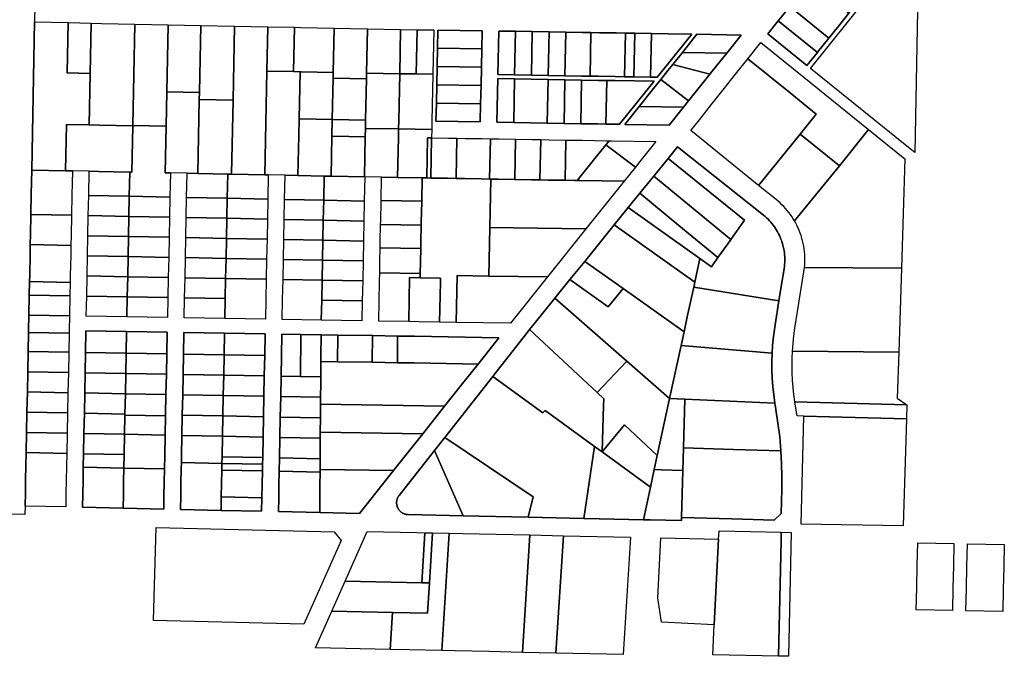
# Model space of a CAD drawing. Header units: feet. Extents: x -20058473 to 1466342, y -20424011 to 753407.
# Tile 52 of 58: x 1456492 to 1466133, y 732600 to 738835. Entities that reach past the tile are written whole.
import ezdxf

# ---------------------------------------------------------------- set-up
doc = ezdxf.new("R2010")
doc.units = ezdxf.units.FT
doc.header["$MEASUREMENT"] = 0
doc.layers.add('vanwert_121013_d_joined', color=247, linetype='Continuous')

msp = doc.modelspace()

# ---------------------------------------------------------------- linework, layer by layer
at = {"layer": 'vanwert_121013_d_joined'}
for points in [[(1464518.3, 739570.7), (1464421.2, 739449.5), (1464324.1, 739328.2), (1464227.1, 739207), (1464130, 739085.7), (1464032.9, 738964.5), (1463922, 738825.9), (1463920.5, 738824), (1463817.8, 738695.8), (1464201.2, 738386), (1464303.9, 738514.2), (1464305.4, 738516.2), (1464416.3, 738654.7), (1464513.7, 738776.3), (1464611, 738897.9), (1464708.4, 739019.5), (1464805.7, 739141.1), (1464903.1, 739262.7), (1464518.3, 739570.7)], [(1465289.8, 739208.5), (1465284.2, 738925.9), (1465256.6, 737533.3), (1465162.7, 737609.1), (1464237, 738357.1), (1464967.7, 739269.8), (1465063.6, 739389.6), (1465289.8, 739208.5)], [(1464611, 738897.9), (1464513.7, 738776.3), (1464416.3, 738654.7), (1464032.9, 738964.5), (1464130, 739085.7), (1464227.1, 739207), (1464611, 738897.9)], [(1464416.3, 738654.7), (1464305.4, 738516.2), (1464303.9, 738514.2), (1463920.5, 738824), (1463922, 738825.9), (1464032.9, 738964.5), (1464416.3, 738654.7)], [(1456965.9, 738806.1), (1456956.1, 738313.3), (1456959.4, 738313.2), (1457182.8, 738308.6), (1457172.8, 737804.3), (1456949.4, 737808.9), (1456940.4, 737355.5), (1456610.7, 737362.3), (1456637.2, 738812.9), (1456965.9, 738806.1)], [(1457182.8, 738308.6), (1456959.4, 738313.2), (1456956.1, 738313.3), (1456965.9, 738806.1), (1456969.2, 738806), (1457192.6, 738801.4), (1457182.8, 738308.6)], [(1457182.8, 738308.6), (1457192.6, 738801.4), (1457294.5, 738799.3), (1457619.7, 738792.6), (1457600, 737799.3), (1457599.9, 737795.5), (1457274.6, 737802.2), (1457172.8, 737804.3), (1457182.8, 738308.6)], [(1457600, 737799.3), (1457619.7, 738792.6), (1457944.9, 738785.9), (1457931.9, 738128.8), (1457925.2, 737792.6), (1457600, 737799.3)], [(1464303.9, 738514.2), (1464201.2, 738386), (1463817.8, 738695.8), (1463920.5, 738824), (1464303.9, 738514.2)], [(1458252.7, 738122.2), (1457931.9, 738128.8), (1457944.9, 738785.9), (1458266.8, 738779.2), (1458252.7, 738122.2)], [(1458581, 738047.2), (1458251.2, 738054), (1458252.7, 738122.2), (1458266.8, 738779.2), (1458595.4, 738772.4), (1458581, 738047.2)], [(1458912.1, 738332.1), (1458891.9, 737315.2), (1458566.6, 737321.9), (1458581, 738047.2), (1458595.4, 738772.4), (1458920.7, 738765.7), (1458912.1, 738332.1)], [(1459174.9, 738326.6), (1458912.1, 738332.1), (1458920.7, 738765.7), (1459183.5, 738760.3), (1459174.9, 738326.6)], [(1459174.9, 738326.6), (1459183.5, 738760.3), (1459245.9, 738759), (1459571.2, 738752.3), (1459562.6, 738318.6), (1459247.2, 738325.1), (1459237.3, 738325.3), (1459174.9, 738326.6)], [(1459571.2, 738752.3), (1459896.4, 738745.6), (1459887.8, 738311.9), (1459886.7, 738255.7), (1459561.4, 738262.4), (1459562.6, 738318.6), (1459571.2, 738752.3)], [(1460213.1, 738306.5), (1459887.8, 738311.9), (1459896.4, 738745.6), (1460221.7, 738740.1), (1460213.1, 738306.5)], [(1460384.3, 738737.4), (1460375.7, 738303.8), (1460213.1, 738306.5), (1460221.7, 738740.1), (1460384.3, 738737.4)], [(1460375.7, 738303.8), (1460384.3, 738737.4), (1460547, 738734.7), (1460538.4, 738301), (1460375.7, 738303.8)], [(1461002.3, 737833.2), (1461005.9, 738011.9), (1461009.4, 738190.6), (1461013, 738369.4), (1461016.5, 738548.1), (1461020.1, 738726.8), (1460586.4, 738734.1), (1460582.9, 738555.3), (1460579.3, 738376.6), (1460575.7, 738197.9), (1460572.2, 738019.2), (1460568.6, 737840.4), (1461002.3, 737833.2)], [(1461016.5, 738548.1), (1460582.9, 738555.3), (1460586.4, 738734.1), (1461020.1, 738726.8), (1461016.5, 738548.1)], [(1461347, 738721.4), (1461338.5, 738294.3), (1461174.2, 738297), (1461182.7, 738724.1), (1461347, 738721.4)], [(1461182.7, 738724.1), (1461174.2, 738297), (1461338.5, 738294.3), (1461502.8, 738291.5), (1461667.1, 738288.8), (1461831.4, 738286), (1461995.6, 738283.3), (1462077.8, 738281.9), (1462159.9, 738280.6), (1462324.2, 738277.8), (1462415, 738276.3), (1462505.7, 738274.8), (1462670, 738272.1), (1462735.2, 738271), (1462836.8, 738397.9), (1463072.7, 738692.6), (1462842.8, 738696.4), (1462678.5, 738699.2), (1462514.2, 738701.9), (1462423.5, 738703.4), (1462332.7, 738704.9), (1462168.4, 738707.7), (1462086.3, 738709), (1462004.1, 738710.4), (1461839.9, 738713.1), (1461675.6, 738715.9), (1461511.3, 738718.6), (1461347, 738721.4), (1461182.7, 738724.1)], [(1461511.3, 738718.6), (1461502.8, 738291.5), (1461338.5, 738294.3), (1461347, 738721.4), (1461511.3, 738718.6)], [(1461675.6, 738715.9), (1461667.1, 738288.8), (1461502.8, 738291.5), (1461511.3, 738718.6), (1461675.6, 738715.9)], [(1461675.6, 738715.9), (1461839.9, 738713.1), (1461831.4, 738286), (1461667.1, 738288.8), (1461675.6, 738715.9)], [(1461831.4, 738286), (1461839.9, 738713.1), (1462004.1, 738710.4), (1462086.3, 738709), (1462077.8, 738281.9), (1461995.6, 738283.3), (1461831.4, 738286)], [(1462086.3, 738709), (1462168.4, 738707.7), (1462332.7, 738704.9), (1462423.5, 738703.4), (1462415, 738276.3), (1462324.2, 738277.8), (1462159.9, 738280.6), (1462077.8, 738281.9), (1462086.3, 738709)], [(1462514.2, 738701.9), (1462505.7, 738274.8), (1462415, 738276.3), (1462423.5, 738703.4), (1462514.2, 738701.9)], [(1462850.1, 737802.4), (1462991.3, 737978.8), (1463040.1, 738039.8), (1463132.5, 738155.2), (1463249.1, 738300.9), (1463273.8, 738331.7), (1463415, 738508.1), (1463556.3, 738684.5), (1463122.6, 738691.8), (1462981.3, 738515.3), (1462887.3, 738397.9), (1462840.1, 738338.9), (1462769.5, 738250.7), (1462698.9, 738162.5), (1462557.6, 737986), (1462416.4, 737809.6), (1462850.1, 737802.4)], [(1462670, 738272.1), (1462505.7, 738274.8), (1462514.2, 738701.9), (1462678.5, 738699.2), (1462670, 738272.1)], [(1462678.5, 738699.2), (1462842.8, 738696.4), (1463072.7, 738692.6), (1462836.8, 738397.9), (1462735.2, 738271), (1462670, 738272.1), (1462678.5, 738699.2)], [(1462981.3, 738515.3), (1463122.6, 738691.8), (1463556.3, 738684.5), (1463415, 738508.1), (1462981.3, 738515.3)], [(1464518, 737405.3), (1464134.6, 737715.1), (1464292.5, 737910), (1464035.4, 738117.8), (1463622.6, 738451.3), (1463750.1, 738611.1), (1464169.2, 738272.4), (1464804.6, 737759.1), (1464518, 737405.3)], [(1461013, 738369.4), (1460579.3, 738376.6), (1460582.9, 738555.3), (1461016.5, 738548.1), (1461013, 738369.4)], [(1463415, 738508.1), (1463273.8, 738331.7), (1463249.1, 738300.9), (1462887.3, 738397.9), (1462981.3, 738515.3), (1463415, 738508.1)], [(1463622.6, 738451.3), (1464035.4, 738117.8), (1464292.5, 737910), (1464134.6, 737715.1), (1463727.5, 737212.6), (1463062.5, 737749.3), (1463147.3, 737855.5), (1463264.2, 738002.1), (1463381.1, 738148.6), (1463501.8, 738300), (1463622.6, 738451.3)], [(1459224.9, 737700.2), (1459217.1, 737308.5), (1459091.1, 737311.1), (1458926.8, 737314.5), (1458891.9, 737315.2), (1458912.1, 738332.1), (1459174.9, 738326.6), (1459237.3, 738325.3), (1459228.1, 737862.8), (1459224.9, 737700.2)], [(1459562.6, 738318.6), (1459561.4, 738262.4), (1459553.4, 737857.4), (1459238, 737862.6), (1459228.1, 737862.8), (1459237.3, 738325.3), (1459247.2, 738325.1), (1459562.6, 738318.6)], [(1459878.7, 737851.9), (1459886.7, 738255.7), (1459887.8, 738311.9), (1460213.1, 738306.5), (1460203.9, 737846.5), (1460202.3, 737765.2), (1459877.1, 737770.6), (1459878.7, 737851.9)], [(1460527.6, 737759.8), (1460202.3, 737765.2), (1460203.9, 737846.5), (1460213.1, 738306.5), (1460375.7, 738303.8), (1460538.4, 738301), (1460529.2, 737841.1), (1460527.6, 737759.8)], [(1461009.4, 738190.6), (1460575.7, 738197.9), (1460579.3, 738376.6), (1461013, 738369.4), (1461009.4, 738190.6)], [(1463249.1, 738300.9), (1463132.5, 738155.2), (1463040.1, 738039.8), (1462769.5, 738250.7), (1462840.1, 738338.9), (1462887.3, 738397.9), (1463249.1, 738300.9)], [(1459553.4, 737857.4), (1459561.4, 738262.4), (1459886.7, 738255.7), (1459878.7, 737851.9), (1459553.4, 737857.4)], [(1461329.3, 737827.7), (1461165, 737830.5), (1461173.5, 738257.6), (1461337.7, 738254.8), (1461329.3, 737827.7)], [(1461173.5, 738257.6), (1461165, 737830.5), (1461329.3, 737827.7), (1461493.5, 737825), (1461657.8, 737822.3), (1461822.1, 737819.5), (1461986.4, 737816.8), (1462150.6, 737814), (1462232.8, 737812.7), (1462314.9, 737811.3), (1462366.5, 737810.4), (1462704, 738232.1), (1462323.4, 738238.4), (1462241.3, 738239.8), (1462159.1, 738241.1), (1461994.9, 738243.9), (1461830.6, 738246.6), (1461666.3, 738249.4), (1461502, 738252.1), (1461337.7, 738254.8), (1461173.5, 738257.6)], [(1461657.8, 737822.3), (1461493.5, 737825), (1461329.3, 737827.7), (1461337.7, 738254.8), (1461502, 738252.1), (1461666.3, 738249.4), (1461657.8, 737822.3)], [(1461822.1, 737819.5), (1461657.8, 737822.3), (1461666.3, 738249.4), (1461830.6, 738246.6), (1461822.1, 737819.5)], [(1461986.4, 737816.8), (1461822.1, 737819.5), (1461830.6, 738246.6), (1461994.9, 738243.9), (1461986.4, 737816.8)], [(1461986.4, 737816.8), (1461994.9, 738243.9), (1462159.1, 738241.1), (1462241.3, 738239.8), (1462232.8, 737812.7), (1462150.6, 737814), (1461986.4, 737816.8)], [(1462241.3, 738239.8), (1462323.4, 738238.4), (1462704, 738232.1), (1462366.5, 737810.4), (1462314.9, 737811.3), (1462232.8, 737812.7), (1462241.3, 738239.8)], [(1463040.1, 738039.8), (1462991.3, 737978.8), (1462557.6, 737986), (1462698.9, 738162.5), (1462769.5, 738250.7), (1463040.1, 738039.8)], [(1457967.5, 737334.3), (1457916.1, 737335.4), (1457925.2, 737792.6), (1457931.9, 738128.8), (1458252.7, 738122.2), (1458251.2, 738054), (1458235.6, 737328.8), (1458131.8, 737330.9), (1457967.5, 737334.3)], [(1461005.9, 738011.9), (1460572.2, 738019.2), (1460575.7, 738197.9), (1461009.4, 738190.6), (1461005.9, 738011.9)], [(1458581, 738047.2), (1458566.6, 737321.9), (1458529.3, 737322.7), (1458235.6, 737328.8), (1458251.2, 738054), (1458581, 738047.2)], [(1461002.3, 737833.2), (1460568.6, 737840.4), (1460572.2, 738019.2), (1461005.9, 738011.9), (1461002.3, 737833.2)], [(1462991.3, 737978.8), (1462850.1, 737802.4), (1462416.4, 737809.6), (1462557.6, 737986), (1462991.3, 737978.8)], [(1459550.2, 737694.7), (1459542.4, 737301.8), (1459473.9, 737303.2), (1459217.1, 737308.5), (1459224.9, 737700.2), (1459228.1, 737862.8), (1459238, 737862.6), (1459553.4, 737857.4), (1459550.2, 737694.7)], [(1459553.4, 737857.4), (1459878.7, 737851.9), (1459877.1, 737770.6), (1459875.4, 737689.3), (1459560, 737694.6), (1459550.2, 737694.7), (1459553.4, 737857.4)], [(1457599.9, 737795.5), (1457590.9, 737342.1), (1457570, 737342.5), (1457265.6, 737348.8), (1457172.5, 737350.7), (1457008.2, 737354.1), (1456940.4, 737355.5), (1456949.4, 737808.9), (1457172.8, 737804.3), (1457274.6, 737802.2), (1457599.9, 737795.5)], [(1457570, 737342.5), (1457590.9, 737342.1), (1457599.9, 737795.5), (1457600, 737799.3), (1457925.2, 737792.6), (1457916.1, 737335.4), (1457967.5, 737334.3), (1457962.8, 737097.8), (1457565.3, 737106), (1457570, 737342.5)], [(1459875.4, 737689.3), (1459877.1, 737770.6), (1460202.3, 737765.2), (1460200.7, 737683.9), (1460192.9, 737289.6), (1460035.7, 737292.3), (1459871.4, 737295), (1459867.6, 737295.1), (1459875.4, 737689.3)], [(1460527.6, 737759.8), (1460526, 737678.5), (1460486.6, 737679.1), (1460478.7, 737284.9), (1460433.2, 737285.6), (1460192.9, 737289.6), (1460200.7, 737683.9), (1460202.3, 737765.2), (1460527.6, 737759.8)], [(1464518, 737405.3), (1464804.6, 737759.1), (1465158.5, 737473.8), (1465125.1, 736401.6), (1464177.1, 736408.7), (1464179.3, 736434.9), (1464180.6, 736461.2), (1464180.9, 736487.5), (1464180.4, 736513.7), (1464179, 736540), (1464176.6, 736566.2), (1464173.4, 736592.3), (1464169.2, 736618.2), (1464164.1, 736644), (1464158.2, 736669.6), (1464151.3, 736695), (1464143.6, 736720.1), (1464135, 736745), (1464125.5, 736769.5), (1464115.2, 736793.7), (1464104.1, 736817.5), (1464092.1, 736840.9), (1464079.3, 736863.9), (1464518, 737405.3)], [(1459875.4, 737689.3), (1459867.6, 737295.1), (1459552.2, 737301.6), (1459542.4, 737301.8), (1459550.2, 737694.7), (1459560, 737694.6), (1459875.4, 737689.3)], [(1460526, 737678.5), (1460518.1, 737284.2), (1460478.7, 737284.9), (1460486.6, 737679.1), (1460526, 737678.5)], [(1460518.1, 737284.2), (1460526, 737678.5), (1460690.3, 737675.7), (1460772.4, 737674.4), (1460764.6, 737280.1), (1460682.4, 737281.5), (1460518.1, 737284.2)], [(1460772.4, 737674.4), (1460854.5, 737673), (1461018.8, 737670.2), (1461101, 737668.9), (1461093.1, 737274.6), (1461011, 737276), (1460846.7, 737278.7), (1460764.6, 737280.1), (1460772.4, 737674.4)], [(1461101, 737668.9), (1461183.1, 737667.5), (1461347.4, 737664.8), (1461339.5, 737270.5), (1461175.3, 737273.3), (1461105.4, 737274.4), (1461093.1, 737274.6), (1461101, 737668.9)], [(1461339.5, 737270.5), (1461347.4, 737664.8), (1461511.6, 737662), (1461593.8, 737660.7), (1461585.9, 737266.4), (1461503.8, 737267.8), (1461339.5, 737270.5)], [(1461585.9, 737266.4), (1461593.8, 737660.7), (1461675.9, 737659.3), (1461840.2, 737656.5), (1461832.4, 737262.3), (1461668.1, 737265), (1461585.9, 737266.4)], [(1461832.4, 737262.3), (1461840.2, 737656.5), (1462004.5, 737653.8), (1462238, 737649.9), (1462262.9, 737649.5), (1462231.1, 737609.7), (1461951.4, 737260.3), (1461926.5, 737260.7), (1461832.4, 737262.3)], [(1462262.9, 737649.5), (1462287.9, 737649.1), (1462721.6, 737641.8), (1462565.8, 737447.2), (1462520.6, 737390.8), (1462231.1, 737609.7), (1462262.9, 737649.5)], [(1464079.3, 736863.9), (1464066.4, 736885.5), (1464052.7, 736906.6), (1464038.3, 736927.3), (1464023.2, 736947.5), (1464007.5, 736967.2), (1463991.1, 736986.3), (1463974.1, 737004.9), (1463956.5, 737022.9), (1463938.2, 737040.3), (1463919.5, 737057.1), (1463900.1, 737073.3), (1463727.5, 737212.6), (1464134.6, 737715.1), (1464518, 737405.3), (1464079.3, 736863.9)], [(1462933.7, 737590.1), (1462841.8, 737476.6), (1462702.1, 737304.2), (1462668.5, 737262.7), (1462565.1, 737135), (1462451.3, 736994.6), (1462314.8, 736826.1), (1462170, 736647.4), (1462025.2, 736468.6), (1461880.4, 736289.9), (1461732.5, 736107.4), (1461530.4, 735857.9), (1461484.9, 735800), (1461454.4, 735761.3), (1461144.6, 735367.1), (1461124.3, 735341.2), (1460654.6, 734743.7), (1460553, 734614.6), (1460207.3, 734174.8), (1460204.9, 734171.6), (1460202.6, 734168.4), (1460200.5, 734165.1), (1460198.4, 734161.6), (1460196.5, 734158.2), (1460194.6, 734154.6), (1460192.9, 734151), (1460191.4, 734147.4), (1460189.9, 734143.7), (1460188.6, 734139.9), (1460187.4, 734136.1), (1460186.4, 734132.3), (1460185.4, 734128.4), (1460184.6, 734124.5), (1460184, 734120.6), (1460183.5, 734116.6), (1460183.1, 734112.7), (1460182.9, 734108.7), (1460182.8, 734104.7), (1460182.8, 734100.7), (1460183, 734096.8), (1460183.3, 734092.8), (1460183.7, 734088.9), (1460184.3, 734084.9), (1460185, 734081), (1460185.9, 734077.1), (1460186.9, 734073.3), (1460188, 734069.4), (1460189.2, 734065.7), (1460190.6, 734061.9), (1460192.1, 734058.2), (1460193.8, 734054.6), (1460195.5, 734051.1), (1460197.4, 734047.5), (1460199.4, 734044.1), (1460201.5, 734040.7), (1460203.8, 734037.4), (1460206.1, 734034.2), (1460208.6, 734031.1), (1460211.1, 734028.1), (1460213.8, 734025.1), (1460216.6, 734022.3), (1460219.5, 734019.5), (1460222.4, 734016.8), (1460225.5, 734014.3), (1460228.6, 734011.8), (1460231.8, 734009.5), (1460235.1, 734007.3), (1460238.5, 734005.2), (1460241.9, 734003.2), (1460245.5, 734001.3), (1460249, 733999.6), (1460252.7, 733997.9), (1460256.4, 733996.4), (1460260.1, 733995.1), (1460263.9, 733993.8), (1460267.7, 733992.7), (1460271.6, 733991.7), (1460275.4, 733990.9), (1460279.4, 733990.2), (1460283.3, 733989.6), (1460287.3, 733989.2), (1460291.2, 733988.9), (1460295.2, 733988.7), (1460834.3, 733976.7), (1461471.6, 733962.5), (1462017.7, 733950.3), (1462165.5, 733947), (1462599.2, 733937.3), (1462666.1, 733935.8), (1462971.5, 733929), (1462972.3, 733960.2), (1463465, 733946), (1463881, 733934), (1463948.4, 733997.8), (1463954.5, 734234), (1463955.8, 734360.7), (1463952.9, 734487.4), (1463945.9, 734613.9), (1463933.9, 734748.6), (1463917.3, 734882.8), (1463896.1, 735016.3), (1463885.9, 735078.8), (1463875, 735160.2), (1463866.7, 735241.9), (1463861.2, 735323.9), (1463858.3, 735406), (1463858.1, 735488.1), (1463860.6, 735570.3), (1463864.9, 735639.5), (1463871, 735708.6), (1463879.1, 735777.5), (1463889, 735846.1), (1463926.7, 736082.5), (1463976.8, 736397.5), (1463979.6, 736416.9), (1463981.6, 736436.3), (1463983, 736455.8), (1463983.7, 736475.3), (1463983.7, 736494.8), (1463983, 736514.4), (1463981.7, 736533.8), (1463979.6, 736553.3), (1463976.9, 736572.6), (1463973.5, 736591.9), (1463969.5, 736611), (1463964.8, 736629.9), (1463959.4, 736648.7), (1463953.3, 736667.3), (1463946.7, 736685.6), (1463939.3, 736703.7), (1463931.4, 736721.6), (1463922.8, 736739.1), (1463913.7, 736756.4), (1463903.9, 736773.3), (1463893.5, 736789.9), (1463882.6, 736806), (1463871.1, 736821.8), (1463859.1, 736837.2), (1463846.5, 736852.2), (1463833.4, 736866.7), (1463819.8, 736880.7), (1463805.8, 736894.3), (1463791.2, 736907.3), (1463776.3, 736919.9), (1462933.7, 737590.1)], [(1462410, 737252.7), (1461976.3, 737259.9), (1461951.4, 737260.3), (1462231.1, 737609.7), (1462520.6, 737390.8), (1462410, 737252.7)], [(1463926.7, 736082.5), (1463092.5, 736215.3), (1463103.4, 736265.6), (1463153.2, 736495.8), (1463265.4, 736416), (1463329.7, 736506.4), (1463424.8, 736640.3), (1463455.8, 736683.8), (1463589.7, 736872.3), (1462841.8, 737476.6), (1462933.7, 737590.1), (1463776.3, 736919.9), (1463791.2, 736907.3), (1463805.8, 736894.3), (1463819.8, 736880.7), (1463833.4, 736866.7), (1463846.5, 736852.2), (1463859.1, 736837.2), (1463871.1, 736821.8), (1463882.6, 736806), (1463893.5, 736789.9), (1463903.9, 736773.3), (1463913.7, 736756.4), (1463922.8, 736739.1), (1463931.4, 736721.6), (1463939.3, 736703.7), (1463946.7, 736685.6), (1463953.3, 736667.3), (1463959.4, 736648.7), (1463964.8, 736629.9), (1463969.5, 736611), (1463973.5, 736591.9), (1463976.9, 736572.6), (1463979.6, 736553.3), (1463981.7, 736533.8), (1463983, 736514.4), (1463983.7, 736494.8), (1463983.7, 736475.3), (1463983, 736455.8), (1463981.6, 736436.3), (1463979.6, 736416.9), (1463976.8, 736397.5), (1463926.7, 736082.5)], [(1462702.1, 737304.2), (1462841.8, 737476.6), (1463589.7, 736872.3), (1463455.8, 736683.8), (1462702.1, 737304.2)], [(1456602.1, 736928.2), (1456606, 737125.8), (1456610.7, 737362.3), (1456940.4, 737355.5), (1457008.2, 737354.1), (1457003.5, 737117.6), (1456999.6, 736920.3), (1456602.1, 736928.2)], [(1457167.8, 737114.2), (1457172.5, 737350.7), (1457265.6, 737348.8), (1457570, 737342.5), (1457565.3, 737106), (1457167.8, 737114.2)], [(1458235.6, 737328.8), (1458529.3, 737322.7), (1458524.6, 737086.2), (1458127.1, 737094.4), (1458131.8, 737330.9), (1458235.6, 737328.8)], [(1458891.9, 737315.2), (1458926.8, 737314.5), (1458922.1, 737078), (1458524.6, 737086.2), (1458529.3, 737322.7), (1458566.6, 737321.9), (1458891.9, 737315.2)], [(1459217.1, 737308.5), (1459473.9, 737303.2), (1459469.2, 737066.7), (1459086.4, 737074.6), (1459091.1, 737311.1), (1459217.1, 737308.5)], [(1459866.7, 737058.5), (1459469.2, 737066.7), (1459473.9, 737303.2), (1459542.4, 737301.8), (1459552.2, 737301.6), (1459867.6, 737295.1), (1459871.4, 737295), (1459866.7, 737058.5)], [(1460192.9, 737289.6), (1460433.2, 737285.6), (1460428.7, 737056.3), (1460031.1, 737062.9), (1460035.7, 737292.3), (1460192.9, 737289.6)], [(1460603.3, 735873.4), (1460611.1, 736264.4), (1460611.9, 736303.8), (1460413.8, 736307.1), (1460414.6, 736349.8), (1460416.9, 736463.2), (1460419.5, 736593.5), (1460420.7, 736658.7), (1460424, 736821.3), (1460424.6, 736854.2), (1460428.5, 737049.7), (1460428.7, 737056.3), (1460433.2, 737285.6), (1460478.7, 737284.9), (1460518.1, 737284.2), (1460682.4, 737281.5), (1460764.6, 737280.1), (1460846.7, 737278.7), (1461011, 737276), (1461093.1, 737274.6), (1461105.4, 737274.4), (1461096, 736801.3), (1461086.6, 736324.9), (1460776.7, 736330.1), (1460767.6, 735870.6), (1460603.3, 735873.4)], [(1461951.4, 737260.3), (1461976.3, 737259.9), (1462410, 737252.7), (1462036.1, 736785.6), (1461096, 736801.3), (1461105.4, 737274.4), (1461175.3, 737273.3), (1461339.5, 737270.5), (1461503.8, 737267.8), (1461585.9, 737266.4), (1461668.1, 737265), (1461832.4, 737262.3), (1461926.5, 737260.7), (1461951.4, 737260.3)], [(1462702.1, 737304.2), (1463455.8, 736683.8), (1463424.8, 736640.3), (1463329.7, 736506.4), (1462947.4, 736820.7), (1462565.1, 737135), (1462668.5, 737262.7), (1462702.1, 737304.2)], [(1457163.9, 736917), (1457167.8, 737114.2), (1457565.3, 737106), (1457561.4, 736909.1), (1457163.9, 736917)], [(1457561.4, 736909.1), (1457565.3, 737106), (1457962.8, 737097.8), (1457958.9, 736901.1), (1457561.4, 736909.1)], [(1458123.2, 736897.8), (1458127.1, 737094.4), (1458524.6, 737086.2), (1458520.7, 736889.9), (1458123.2, 736897.8)], [(1458520.7, 736889.9), (1458524.6, 737086.2), (1458922.1, 737078), (1458918.2, 736881.9), (1458520.7, 736889.9)], [(1459082.5, 736878.7), (1459086.4, 737074.6), (1459469.2, 737066.7), (1459465.3, 736871), (1459082.5, 736878.7)], [(1459862.8, 736863.1), (1459465.3, 736871), (1459469.2, 737066.7), (1459866.7, 737058.5), (1459862.8, 736863.1)], [(1460428.7, 737056.3), (1460428.5, 737049.7), (1460424.6, 736854.2), (1460424, 736821.3), (1460026.4, 736828), (1460027.1, 736860.8), (1460031, 737056.3), (1460031.1, 737062.9), (1460428.7, 737056.3)], [(1463329.7, 736506.4), (1463265.4, 736416), (1463153.2, 736495.8), (1462858.4, 736705.3), (1462451.3, 736994.6), (1462565.1, 737135), (1462947.4, 736820.7), (1463329.7, 736506.4)], [(1462314.8, 736826.1), (1462451.3, 736994.6), (1462858.4, 736705.3), (1463153.2, 736495.8), (1463103.4, 736265.6), (1462314.8, 736826.1)], [(1456999.6, 736920.3), (1456995.7, 736723), (1456993.7, 736624.3), (1456596.2, 736631.9), (1456598.1, 736730.7), (1456602.1, 736928.2), (1456999.6, 736920.3)], [(1457159.9, 736719.8), (1457163.9, 736917), (1457561.4, 736909.1), (1457557.5, 736712.1), (1457159.9, 736719.8)], [(1457557.5, 736712.1), (1457561.4, 736909.1), (1457958.9, 736901.1), (1457955, 736704.5), (1457557.5, 736712.1)], [(1458119.3, 736701.3), (1458123.2, 736897.8), (1458520.7, 736889.9), (1458516.8, 736693.6), (1458119.3, 736701.3)], [(1458516.8, 736693.6), (1458520.7, 736889.9), (1458918.2, 736881.9), (1458914.4, 736685.9), (1458516.8, 736693.6)], [(1459078.6, 736682.7), (1459082.5, 736878.7), (1459465.3, 736871), (1459461.4, 736675.3), (1459078.6, 736682.7)], [(1459858.9, 736667.7), (1459461.4, 736675.3), (1459465.3, 736871), (1459862.8, 736863.1), (1459858.9, 736667.7)], [(1460026.4, 736828), (1460424, 736821.3), (1460420.7, 736658.7), (1460419.5, 736593.5), (1460021.9, 736600.2), (1460023.2, 736665.3), (1460026.4, 736828)], [(1461086.6, 736324.9), (1461096, 736801.3), (1462036.1, 736785.6), (1461659.7, 736315.4), (1461086.6, 736324.9)], [(1462400.2, 736202.1), (1462025.2, 736468.6), (1462170, 736647.4), (1462314.8, 736826.1), (1463103.4, 736265.6), (1463092.5, 736215.3), (1463029.6, 735925.2), (1462997.6, 735777.5), (1462400.2, 736202.1)], [(1457156, 736522.6), (1457159.9, 736719.8), (1457557.5, 736712.1), (1457553.6, 736515.2), (1457156, 736522.6)], [(1457553.6, 736515.2), (1457557.5, 736712.1), (1457955, 736704.5), (1457951.1, 736507.8), (1457553.6, 736515.2)], [(1458115.4, 736504.7), (1458119.3, 736701.3), (1458516.8, 736693.6), (1458512.9, 736497.3), (1458115.4, 736504.7)], [(1458512.9, 736497.3), (1458516.8, 736693.6), (1458914.4, 736685.9), (1458910.5, 736489.9), (1458512.9, 736497.3)], [(1459074.7, 736486.8), (1459078.6, 736682.7), (1459461.4, 736675.3), (1459457.5, 736479.7), (1459074.7, 736486.8)], [(1459855, 736472.3), (1459457.5, 736479.7), (1459461.4, 736675.3), (1459858.9, 736667.7), (1459855, 736472.3)], [(1456993.7, 736624.3), (1456991.8, 736525.7), (1456987.8, 736328.4), (1456986.5, 736262.7), (1456589, 736269.8), (1456590.3, 736335.6), (1456594.2, 736533.1), (1456596.2, 736631.9), (1456993.7, 736624.3)], [(1460414.6, 736349.8), (1460017.1, 736356.5), (1460019.3, 736469.8), (1460021.9, 736600.2), (1460419.5, 736593.5), (1460416.9, 736463.2), (1460414.6, 736349.8)], [(1457152.1, 736325.4), (1457156, 736522.6), (1457553.6, 736515.2), (1457549.6, 736318.3), (1457152.1, 736325.4)], [(1457549.6, 736318.3), (1457553.6, 736515.2), (1457951.1, 736507.8), (1457947.2, 736311.1), (1457549.6, 736318.3)], [(1458111.5, 736308.2), (1458115.4, 736504.7), (1458512.9, 736497.3), (1458509, 736301), (1458111.5, 736308.2)], [(1458509, 736301), (1458512.9, 736497.3), (1458910.5, 736489.9), (1458906.6, 736293.9), (1458509, 736301)], [(1459070.8, 736290.9), (1459074.7, 736486.8), (1459457.5, 736479.7), (1459453.6, 736284), (1459070.8, 736290.9)], [(1459851.1, 736276.9), (1459453.6, 736284), (1459457.5, 736479.7), (1459855, 736472.3), (1459851.1, 736276.9)], [(1462400.2, 736202.1), (1462255.4, 736023.4), (1461880.4, 736289.9), (1462025.2, 736468.6), (1462400.2, 736202.1)], [(1464177.1, 736408.7), (1465125.1, 736401.6), (1465099.4, 735580.5), (1464059, 735588.3), (1464064.8, 735664.2), (1464073, 735739.8), (1464083.7, 735815.1), (1464171.5, 736366.5), (1464174.6, 736387.6), (1464177.1, 736408.7)], [(1457148.2, 736128.3), (1457152.1, 736325.4), (1457549.6, 736318.3), (1457545.7, 736121.4), (1457148.2, 736128.3)], [(1457545.7, 736121.4), (1457549.6, 736318.3), (1457947.2, 736311.1), (1457943.3, 736114.5), (1457545.7, 736121.4)], [(1458107.6, 736111.6), (1458111.5, 736308.2), (1458509, 736301), (1458505.1, 736104.7), (1458107.6, 736111.6)], [(1458906.6, 736293.9), (1458902.7, 736097.8), (1458898.8, 735901.8), (1458501.2, 735908.4), (1458505.1, 736104.7), (1458509, 736301), (1458906.6, 736293.9)], [(1459445.8, 735892.7), (1459063, 735899.1), (1459066.9, 736095), (1459070.8, 736290.9), (1459453.6, 736284), (1459449.7, 736088.4), (1459445.8, 735892.7)], [(1459847.3, 736081.5), (1459449.7, 736088.4), (1459453.6, 736284), (1459851.1, 736276.9), (1459847.3, 736081.5)], [(1460302.2, 735878.4), (1460007.6, 735883.3), (1460011.6, 736079.9), (1460015.4, 736274.3), (1460017.1, 736356.5), (1460414.6, 736349.8), (1460413.8, 736307.1), (1460310.8, 736308.8), (1460302.2, 735878.4)], [(1460413.8, 736307.1), (1460611.9, 736303.8), (1460611.1, 736264.4), (1460603.3, 735873.4), (1460405.2, 735876.7), (1460302.2, 735878.4), (1460310.8, 736308.8), (1460413.8, 736307.1)], [(1460767.6, 735870.6), (1460776.7, 736330.1), (1461086.6, 736324.9), (1461659.7, 736315.4), (1461296.6, 735861.8), (1460767.6, 735870.6)], [(1461880.4, 736289.9), (1462255.4, 736023.4), (1462400.2, 736202.1), (1462997.6, 735777.5), (1462968.9, 735644.8), (1462856.4, 735125.3), (1462720.9, 735243.7), (1462437.7, 735491.1), (1461732.5, 736107.4), (1461880.4, 736289.9)], [(1456983.9, 736131.1), (1456586.4, 736138), (1456589, 736269.8), (1456986.5, 736262.7), (1456983.9, 736131.1)], [(1463926.7, 736082.5), (1463889, 735846.1), (1463879.1, 735777.5), (1463871, 735708.6), (1463864.9, 735639.5), (1463860.6, 735570.3), (1462968.9, 735644.8), (1462997.6, 735777.5), (1463029.6, 735925.2), (1463092.5, 736215.3), (1463926.7, 736082.5)], [(1456582.4, 735940.4), (1456586.4, 736138), (1456983.9, 736131.1), (1456980, 735933.8), (1456582.4, 735940.4)], [(1457545.7, 736121.4), (1457541.8, 735924.4), (1457144.3, 735931.1), (1457148.2, 736128.3), (1457545.7, 736121.4)], [(1457541.8, 735924.4), (1457545.7, 736121.4), (1457943.3, 736114.5), (1457939.4, 735917.8), (1457541.8, 735924.4)], [(1458505.1, 736104.7), (1458501.2, 735908.4), (1458103.7, 735915.1), (1458107.6, 736111.6), (1458505.1, 736104.7)], [(1459445.8, 735892.7), (1459449.7, 736088.4), (1459847.3, 736081.5), (1459843.4, 735886.1), (1459445.8, 735892.7)], [(1461732.5, 736107.4), (1462437.7, 735491.1), (1462146.1, 735184), (1461484.9, 735800), (1461530.4, 735857.9), (1461732.5, 736107.4)], [(1456582.4, 735940.4), (1456980, 735933.8), (1456977.1, 735790.6), (1456976.7, 735766.3), (1456579.1, 735772.9), (1456579.6, 735797.2), (1456582.4, 735940.4)], [(1461124.3, 735341.2), (1461144.6, 735367.1), (1461454.4, 735761.3), (1461484.9, 735800), (1462146.1, 735184), (1462211.9, 735122.8), (1462209.7, 735057.7), (1462194.6, 734602.9), (1462121.5, 734656.1), (1461636.1, 735009.3), (1461615.8, 734983.5), (1461124.3, 735341.2)], [(1456575.4, 735585.6), (1456579.1, 735772.9), (1456976.7, 735766.3), (1456972.9, 735579), (1456575.4, 735585.6)], [(1457107.1, 734059.9), (1457504.6, 734051), (1457902.1, 734042.2), (1457904.7, 734173), (1457907.3, 734304.4), (1457909.9, 734435.8), (1457912.5, 734567.2), (1457916.5, 734766.4), (1457920.3, 734955.7), (1457920.4, 734965.5), (1457924.4, 735164.7), (1457928.4, 735363.8), (1457932.3, 735563), (1457936.5, 735774.6), (1457539, 735781.2), (1457141.4, 735787.8), (1457137.2, 735576.2), (1457133.3, 735377.8), (1457129.3, 735179.3), (1457125.4, 734980.9), (1457121.4, 734782.4), (1457117.5, 734584), (1457114.9, 734452.6), (1457112.3, 734321.1), (1457109.7, 734189.7), (1457107.1, 734059.9)], [(1457534.8, 735569.6), (1457137.2, 735576.2), (1457141.4, 735787.8), (1457539, 735781.2), (1457534.8, 735569.6)], [(1457534.8, 735569.6), (1457539, 735781.2), (1457936.5, 735774.6), (1457932.3, 735563), (1457534.8, 735569.6)], [(1458066.4, 734038.5), (1458463.9, 734029.6), (1458861.4, 734020.7), (1458864, 734152.8), (1458866.6, 734284.2), (1458869.2, 734415.6), (1458870.5, 734481.3), (1458871.8, 734547), (1458875.8, 734747), (1458879.8, 734947), (1458883.8, 735147), (1458887.7, 735347), (1458891.7, 735547), (1458895.9, 735758.6), (1458498.4, 735765.2), (1458100.8, 735771.8), (1458096.6, 735560.3), (1458092.6, 735361), (1458088.7, 735161.7), (1458084.7, 734962.4), (1458080.8, 734763.1), (1458076.8, 734563.8), (1458075.5, 734498.1), (1458074.2, 734432.4), (1458071.6, 734300.9), (1458069, 734169.5), (1458066.4, 734038.5)], [(1458494.2, 735553.6), (1458096.6, 735560.3), (1458100.8, 735771.8), (1458498.4, 735765.2), (1458494.2, 735553.6)], [(1458494.2, 735553.6), (1458498.4, 735765.2), (1458895.9, 735758.6), (1458891.7, 735547), (1458494.2, 735553.6)], [(1459025.6, 734017.1), (1459430, 734008.1), (1459818.7, 733999.4), (1460152.1, 734419.6), (1460438.3, 734780.3), (1460653, 735050.8), (1460816.5, 735256.9), (1460980, 735462.9), (1461184.3, 735720.4), (1460357.2, 735734.2), (1460192.9, 735736.9), (1459946.5, 735741.1), (1459607.2, 735746.7), (1459443, 735749.4), (1459245.8, 735752.7), (1459060.2, 735755.8), (1459056, 735544.3), (1459052, 735344.1), (1459048, 735144), (1459044.1, 734943.8), (1459040.1, 734743.7), (1459036.1, 734543.6), (1459033.5, 734412.2), (1459030.9, 734280.7), (1459028.3, 734149.3), (1459025.6, 734017.1)], [(1459052, 735344.1), (1459056, 735544.3), (1459060.2, 735755.8), (1459245.8, 735752.7), (1459242.8, 735340.8), (1459052, 735344.1)], [(1459443, 735749.4), (1459441.4, 735537.8), (1459441, 735488.5), (1459439.9, 735337.3), (1459242.8, 735340.8), (1459245.8, 735752.7), (1459443, 735749.4)], [(1459605.3, 735485.8), (1459441, 735488.5), (1459441.4, 735537.8), (1459443, 735749.4), (1459607.2, 735746.7), (1459605.3, 735485.8)], [(1459944.6, 735480.1), (1459605.3, 735485.8), (1459607.2, 735746.7), (1459946.5, 735741.1), (1459944.6, 735480.1)], [(1460191, 735476), (1459944.6, 735480.1), (1459946.5, 735741.1), (1460192.9, 735736.9), (1460191, 735476)], [(1460980, 735462.9), (1460355.3, 735473.3), (1460191, 735476), (1460192.9, 735736.9), (1460357.2, 735734.2), (1461184.3, 735720.4), (1460980, 735462.9)], [(1463860.6, 735570.3), (1463858.1, 735488.1), (1463858.3, 735406), (1463861.2, 735323.9), (1463866.7, 735241.9), (1463875, 735160.2), (1463885.9, 735078.8), (1463004.3, 735118.6), (1462856.4, 735125.3), (1462968.9, 735644.8), (1463860.6, 735570.3)], [(1456571.4, 735387.7), (1456575.4, 735585.6), (1456972.9, 735579), (1456969, 735380.7), (1456571.4, 735387.7)], [(1457530.8, 735370.8), (1457133.3, 735377.8), (1457137.2, 735576.2), (1457534.8, 735569.6), (1457530.8, 735370.8)], [(1457530.8, 735370.8), (1457534.8, 735569.6), (1457932.3, 735563), (1457928.4, 735363.8), (1457530.8, 735370.8)], [(1458096.6, 735560.3), (1458494.2, 735553.6), (1458490.2, 735354), (1458092.6, 735361), (1458096.6, 735560.3)], [(1458490.2, 735354), (1458494.2, 735553.6), (1458891.7, 735547), (1458887.7, 735347), (1458490.2, 735354)], [(1464059, 735588.3), (1465099.4, 735580.5), (1465085.4, 735129.3), (1465178.9, 735063.2), (1464083.1, 735093.7), (1464073.1, 735163.9), (1464065.3, 735234.3), (1464059.7, 735305), (1464056.3, 735375.8), (1464055, 735446.6), (1464056, 735517.5), (1464059, 735588.3)], [(1459605.3, 735485.8), (1459944.6, 735480.1), (1460191, 735476), (1460355.3, 735473.3), (1460980, 735462.9), (1460816.5, 735256.9), (1460653, 735050.8), (1459437.9, 735071.1), (1459438.4, 735136.8), (1459439.5, 735279.8), (1459439.9, 735337.3), (1459441, 735488.5), (1459605.3, 735485.8)], [(1462194.6, 734602.9), (1462209.7, 735057.7), (1462211.9, 735122.8), (1462146.1, 735184), (1462437.7, 735491.1), (1462720.9, 735243.7), (1462856.4, 735125.3), (1462735.7, 734567.7), (1462412.8, 734868.5), (1462194.6, 734602.9)], [(1456567.5, 735189.7), (1456571.4, 735387.7), (1456969, 735380.7), (1456965.1, 735182.4), (1456567.5, 735189.7)], [(1457526.9, 735172), (1457129.3, 735179.3), (1457133.3, 735377.8), (1457530.8, 735370.8), (1457526.9, 735172)], [(1457526.9, 735172), (1457530.8, 735370.8), (1457928.4, 735363.8), (1457924.4, 735164.7), (1457526.9, 735172)], [(1458486.2, 735154.3), (1458088.7, 735161.7), (1458092.6, 735361), (1458490.2, 735354), (1458486.2, 735154.3)], [(1458486.2, 735154.3), (1458490.2, 735354), (1458887.7, 735347), (1458883.8, 735147), (1458486.2, 735154.3)], [(1459242.8, 735340.8), (1459439.9, 735337.3), (1459439.5, 735279.8), (1459438.4, 735136.8), (1459048, 735144), (1459052, 735344.1), (1459242.8, 735340.8)], [(1461471.6, 733962.5), (1461519.7, 734163.8), (1460654.6, 734743.7), (1461124.3, 735341.2), (1461615.8, 734983.5), (1461636.1, 735009.3), (1462121.5, 734656.1), (1462017.7, 733950.3), (1461471.6, 733962.5)], [(1456563.6, 734991.7), (1456567.5, 735189.7), (1456965.1, 735182.4), (1456961.1, 734984.1), (1456563.6, 734991.7)], [(1457522.9, 734973.2), (1457125.4, 734980.9), (1457129.3, 735179.3), (1457526.9, 735172), (1457522.9, 734973.2)], [(1457526.9, 735172), (1457924.4, 735164.7), (1457920.4, 734965.5), (1457920.3, 734955.7), (1457522.7, 734963.4), (1457522.9, 734973.2), (1457526.9, 735172)], [(1458482.3, 734954.7), (1458084.7, 734962.4), (1458088.7, 735161.7), (1458486.2, 735154.3), (1458482.3, 734954.7)], [(1458482.3, 734954.7), (1458486.2, 735154.3), (1458883.8, 735147), (1458879.8, 734947), (1458482.3, 734954.7)], [(1459438.4, 735136.8), (1459437.9, 735071.1), (1459436.9, 734936.3), (1459044.1, 734943.8), (1459048, 735144), (1459438.4, 735136.8)], [(1462705.8, 734429.8), (1462735.7, 734567.7), (1462856.4, 735125.3), (1463004.3, 735118.6), (1462991.1, 734641.4), (1462985.1, 734421.7), (1462772.6, 734427.8), (1462705.8, 734429.8)], [(1459437.9, 735071.1), (1460653, 735050.8), (1460438.3, 734780.3), (1459435.9, 734797), (1459436.9, 734936.3), (1459437.9, 735071.1)], [(1463885.9, 735078.8), (1463896.1, 735016.3), (1463917.3, 734882.8), (1463933.9, 734748.6), (1463945.9, 734613.9), (1463482.7, 734627.3), (1462991.1, 734641.4), (1463004.3, 735118.6), (1463885.9, 735078.8)], [(1464083.1, 735093.7), (1465178.9, 735063.2), (1465174.5, 734925), (1464170.4, 734952.9), (1464106.1, 734954.7), (1464090.3, 735050.7), (1464083.1, 735093.7)], [(1456559.6, 734793.8), (1456563.6, 734991.7), (1456961.1, 734984.1), (1456957.2, 734785.7), (1456559.6, 734793.8)], [(1457522.9, 734973.2), (1457522.7, 734963.4), (1457519, 734774.4), (1457121.4, 734782.4), (1457125.4, 734980.9), (1457522.9, 734973.2)], [(1457519, 734774.4), (1457522.7, 734963.4), (1457920.3, 734955.7), (1457916.5, 734766.4), (1457519, 734774.4)], [(1458478.3, 734755), (1458080.8, 734763.1), (1458084.7, 734962.4), (1458482.3, 734954.7), (1458478.3, 734755)], [(1458478.3, 734755), (1458482.3, 734954.7), (1458879.8, 734947), (1458875.8, 734747), (1458478.3, 734755)], [(1459436.9, 734936.3), (1459435.9, 734797), (1459435.4, 734735.7), (1459040.1, 734743.7), (1459044.1, 734943.8), (1459436.9, 734936.3)], [(1465141.7, 733877.4), (1464142.9, 733893.5), (1464170.4, 734952.9), (1465174.5, 734925), (1465141.7, 733877.4)], [(1462194.6, 734602.9), (1462412.8, 734868.5), (1462735.7, 734567.7), (1462705.8, 734429.8), (1462668.6, 734257.9), (1462194.6, 734602.9)], [(1456555.7, 734595.8), (1456559.6, 734793.8), (1456957.2, 734785.7), (1456953.2, 734587.4), (1456555.7, 734595.8)], [(1457515, 734575.6), (1457117.5, 734584), (1457121.4, 734782.4), (1457519, 734774.4), (1457515, 734575.6)], [(1457519, 734774.4), (1457916.5, 734766.4), (1457912.5, 734567.2), (1457909.9, 734435.8), (1457512.4, 734444.2), (1457515, 734575.6), (1457519, 734774.4)], [(1458075.5, 734498.1), (1458076.8, 734563.8), (1458080.8, 734763.1), (1458478.3, 734755), (1458474.3, 734555.4), (1458473, 734489.7), (1458075.5, 734498.1)], [(1458875.8, 734747), (1458871.8, 734547), (1458474.3, 734555.4), (1458478.3, 734755), (1458875.8, 734747)], [(1459433.9, 734535.2), (1459036.1, 734543.6), (1459040.1, 734743.7), (1459435.4, 734735.7), (1459433.9, 734535.2)], [(1459435.9, 734797), (1460438.3, 734780.3), (1460152.1, 734419.6), (1459433.2, 734431.6), (1459433.9, 734535.2), (1459435.4, 734735.7), (1459435.9, 734797)], [(1460654.6, 734743.7), (1461519.7, 734163.8), (1461471.6, 733962.5), (1460834.3, 733976.7), (1460553, 734614.6), (1460654.6, 734743.7)], [(1462194.6, 734602.9), (1462668.6, 734257.9), (1462599.2, 733937.3), (1462165.5, 733947), (1462017.7, 733950.3), (1462121.5, 734656.1), (1462194.6, 734602.9)], [(1462985.1, 734421.7), (1462991.1, 734641.4), (1463482.7, 734627.3), (1463945.9, 734613.9), (1463952.9, 734487.4), (1463955.8, 734360.7), (1463954.5, 734234), (1463948.4, 733997.8), (1463881, 733934), (1463465, 733946), (1462972.3, 733960.2), (1462985.1, 734421.7)], [(1456942.8, 734063.6), (1456545.3, 734072.1), (1456547.9, 734201.6), (1456550.5, 734333), (1456553.1, 734464.4), (1456555.7, 734595.8), (1456953.2, 734587.4), (1456950.6, 734456), (1456948, 734324.6), (1456945.4, 734193.2), (1456942.8, 734063.6)], [(1457512.4, 734444.2), (1457114.9, 734452.6), (1457117.5, 734584), (1457515, 734575.6), (1457512.4, 734444.2)], [(1458473, 734489.7), (1458474.3, 734555.4), (1458871.8, 734547), (1458870.5, 734481.3), (1458473, 734489.7)], [(1460834.3, 733976.7), (1460295.2, 733988.7), (1460291.2, 733988.9), (1460287.3, 733989.2), (1460283.3, 733989.6), (1460279.4, 733990.2), (1460275.4, 733990.9), (1460271.6, 733991.7), (1460267.7, 733992.7), (1460263.9, 733993.8), (1460260.1, 733995.1), (1460256.4, 733996.4), (1460252.7, 733997.9), (1460249, 733999.6), (1460245.5, 734001.3), (1460241.9, 734003.2), (1460238.5, 734005.2), (1460235.1, 734007.3), (1460231.8, 734009.5), (1460228.6, 734011.8), (1460225.5, 734014.3), (1460222.4, 734016.8), (1460219.5, 734019.5), (1460216.6, 734022.3), (1460213.8, 734025.1), (1460211.1, 734028.1), (1460208.6, 734031.1), (1460206.1, 734034.2), (1460203.8, 734037.4), (1460201.5, 734040.7), (1460199.4, 734044.1), (1460197.4, 734047.5), (1460195.5, 734051.1), (1460193.8, 734054.6), (1460192.1, 734058.2), (1460190.6, 734061.9), (1460189.2, 734065.7), (1460188, 734069.4), (1460186.9, 734073.3), (1460185.9, 734077.1), (1460185, 734081), (1460184.3, 734084.9), (1460183.7, 734088.9), (1460183.3, 734092.8), (1460183, 734096.8), (1460182.8, 734100.7), (1460182.8, 734104.7), (1460182.9, 734108.7), (1460183.1, 734112.7), (1460183.5, 734116.6), (1460184, 734120.6), (1460184.6, 734124.5), (1460185.4, 734128.4), (1460186.4, 734132.3), (1460187.4, 734136.1), (1460188.6, 734139.9), (1460189.9, 734143.7), (1460191.4, 734147.4), (1460192.9, 734151), (1460194.6, 734154.6), (1460196.5, 734158.2), (1460198.4, 734161.6), (1460200.5, 734165.1), (1460202.6, 734168.4), (1460204.9, 734171.6), (1460207.3, 734174.8), (1460553, 734614.6), (1460834.3, 733976.7)], [(1457504.6, 734051), (1457107.1, 734059.9), (1457109.7, 734189.7), (1457112.3, 734321.1), (1457114.9, 734452.6), (1457512.4, 734444.2), (1457509.8, 734312.8), (1457507.2, 734181.4), (1457504.6, 734051)], [(1458473, 734489.7), (1458471.7, 734424), (1458469.1, 734292.6), (1458466.5, 734161.2), (1458463.9, 734029.6), (1458066.4, 734038.5), (1458069, 734169.5), (1458071.6, 734300.9), (1458074.2, 734432.4), (1458075.5, 734498.1), (1458473, 734489.7)], [(1458869.2, 734415.6), (1458471.7, 734424), (1458473, 734489.7), (1458870.5, 734481.3), (1458869.2, 734415.6)], [(1459433.9, 734535.2), (1459433.2, 734431.6), (1459433, 734403.7), (1459033.5, 734412.2), (1459036.1, 734543.6), (1459433.9, 734535.2)], [(1457504.6, 734051), (1457507.2, 734181.4), (1457509.8, 734312.8), (1457512.4, 734444.2), (1457909.9, 734435.8), (1457907.3, 734304.4), (1457904.7, 734173), (1457902.1, 734042.2), (1457504.6, 734051)], [(1458466.5, 734161.2), (1458469.1, 734292.6), (1458471.7, 734424), (1458869.2, 734415.6), (1458866.6, 734284.2), (1458864, 734152.8), (1458466.5, 734161.2)], [(1459430, 734008.1), (1459025.6, 734017.1), (1459028.3, 734149.3), (1459030.9, 734280.7), (1459033.5, 734412.2), (1459433, 734403.7), (1459432, 734272.3), (1459431, 734140.8), (1459430, 734008.1)], [(1459818.7, 733999.4), (1459430, 734008.1), (1459431, 734140.8), (1459432, 734272.3), (1459433, 734403.7), (1459433.2, 734431.6), (1460152.1, 734419.6), (1459818.7, 733999.4)], [(1462599.2, 733937.3), (1462668.6, 734257.9), (1462705.8, 734429.8), (1462772.6, 734427.8), (1462985.1, 734421.7), (1462972.3, 733960.2), (1462971.5, 733929), (1462666.1, 733935.8), (1462599.2, 733937.3)], [(1458861.4, 734020.7), (1458463.9, 734029.6), (1458466.5, 734161.2), (1458864, 734152.8), (1458861.4, 734020.7)], [(1459275.9, 732916.9), (1457802.2, 732951.8), (1457827.6, 733861), (1459570, 733819.7), (1459641.4, 733736.1), (1459275.9, 732916.9)], [(1460429.3, 733320.5), (1459679.3, 733337.2), (1459896, 733822.9), (1460382.3, 733812.5), (1460459.2, 733810.8), (1460429.3, 733320.5)], [(1460142.1, 733029.2), (1460486.1, 733021.5), (1460504.9, 733318.8), (1460534.7, 733809.2), (1460699, 733805.6), (1460626.4, 732656.3), (1460309.7, 732663.3), (1460119.2, 732667.6), (1460142.1, 733029.2)], [(1460504.9, 733318.8), (1460429.3, 733320.5), (1460459.2, 733810.8), (1460534.7, 733809.2), (1460504.9, 733318.8)], [(1460626.4, 732656.3), (1460699, 733805.6), (1460830.4, 733802.8), (1461158.9, 733795.7), (1461487.5, 733788.6), (1461414.8, 732638.7), (1461086.3, 732646), (1460757.8, 732653.3), (1460626.4, 732656.3)], [(1461414.8, 732638.7), (1461487.5, 733788.6), (1461816, 733781.5), (1461743.3, 732631.3), (1461414.8, 732638.7)], [(1461743.3, 732631.3), (1461816, 733781.5), (1462473.1, 733767.4), (1462400.3, 732616.7), (1462075.9, 732623.9), (1461743.3, 732631.3)], [(1463948.9, 733814.7), (1463947.2, 733735.6), (1463923.2, 732602.6), (1463280.5, 732616.2), (1463293.4, 732910.3), (1463336.4, 733748.7), (1463340.3, 733829.1), (1463948.9, 733814.7)], [(1463923.2, 732602.6), (1463947.2, 733735.6), (1463948.9, 733814.7), (1464047.5, 733813.1), (1464021.7, 732600.5), (1463923.2, 732602.6)], [(1463293.4, 732910.3), (1462778.2, 732934.5), (1462739.4, 733170.3), (1462769.7, 733761), (1463336.4, 733748.7), (1463293.4, 732910.3)], [(1465625.4, 733048.6), (1465270.6, 733054.3), (1465275.6, 733273.1), (1465280.6, 733491.9), (1465285.6, 733710.7), (1465640.4, 733705), (1465635.4, 733486.2), (1465630.4, 733267.4), (1465625.4, 733048.6)], [(1465756.9, 733046.4), (1465761.9, 733265.2), (1465766.9, 733484), (1465771.9, 733702.8), (1466133.3, 733697), (1466128.3, 733478.2), (1466123.3, 733259.4), (1466118.3, 733040.6), (1465756.9, 733046.4)], [(1460504.9, 733318.8), (1460486.1, 733021.5), (1460142.1, 733029.2), (1459547.8, 733042.5), (1459679.3, 733337.2), (1460429.3, 733320.5), (1460504.9, 733318.8)], [(1459387.8, 732683.9), (1459547.8, 733042.5), (1460142.1, 733029.2), (1460119.2, 732667.6), (1459387.8, 732683.9)]]:
    msp.add_lwpolyline(points, close=True, dxfattribs=at)
msp.add_lwpolyline([(1456641.3, 738975.5), (1456637.2, 738812.9), (1456610.7, 737362.3), (1456606, 737125.8), (1456602.1, 736928.2), (1456598.1, 736730.7), (1456596.2, 736631.9), (1456594.2, 736533.1), (1456590.3, 736335.6), (1456589, 736269.8), (1456586.4, 736138), (1456582.4, 735940.4), (1456579.6, 735797.2), (1456579.1, 735772.9), (1456575.4, 735585.6), (1456571.4, 735387.7), (1456567.5, 735189.7), (1456563.6, 734991.7), (1456559.6, 734793.8), (1456555.7, 734595.8), (1456553.1, 734464.4), (1456550.5, 734333), (1456547.9, 734201.6), (1456545.3, 734072.1), (1456543.7, 733989.9), (1454376.3, 734034.6)], dxfattribs=at)

doc.saveas('drawing.dxf')
